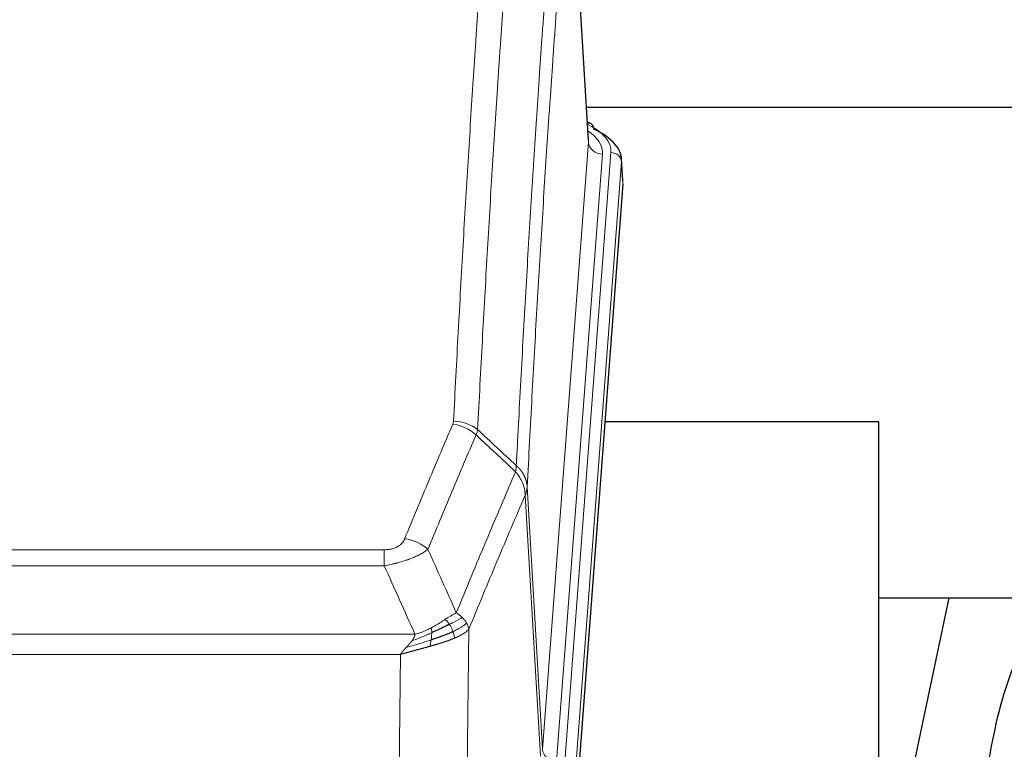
# Model space of a CAD drawing. Header units: inches. Extents: x 0 to 23760, y -13 to 16800.
# Tile 214 of 247: x 16501 to 16781, y 14566 to 14773. Entities that reach past the tile are written whole.
import ezdxf

# ---------------------------------------------------------------- set-up
doc = ezdxf.new("R2010")
doc.units = ezdxf.units.IN
doc.layers.add('254', color=7, linetype='Continuous', true_color=0xffffff)

msp = doc.modelspace()

# ---------------------------------------------------------------- linework, layer by layer
at = {"layer": '254', "color": 110, "linetype": 'Continuous', "lineweight": 13}
for p, q in [((16663.26, 14738.529), (16658.013, 14825.118)), ((16650.194, 14565.756), (16663.26, 14738.529)), ((16667.252, 14735.102), (16654.186, 14562.329)), ((16656.533, 14562.177), (16669.644, 14735.537)), ((16672.638, 14732.967), (16659.527, 14559.607)), ((16673.019, 14726.688), (16672.638, 14732.967)), ((16645.817, 14640.432), (16650.194, 14565.756)), ((16649.613, 14563.846), (16645.261, 14638.098)), ((16399.825, 14622.551), (16605.168, 14622.551)), ((16605.168, 14617.988), (16605.168, 14622.551)), ((16605.168, 14617.988), (16399.825, 14617.988)), ((16629.219, 14599.954), (16628.261, 14524.303)), ((16391.094, 14598.508), (16613.899, 14598.508)), ((16609.787, 14592.764), (16395.207, 14592.764)), ((16608.818, 14516.268), (16609.787, 14592.764))]:
    msp.add_line(p, q, dxfattribs=at)
at = {"layer": '254', "color": 2, "linetype": 'Continuous', "lineweight": 25}
for p, q in [((16663.265, 14739.104), (16658.014, 14825.741)), ((16662.744, 14748.499), (16828.927, 14748.499)), ((16663.896, 14743.811), (16662.953, 14744.247)), ((16673.024, 14727.471), (16672.644, 14733.753)), ((16673.019, 14726.688), (16659.901, 14553.234)), ((16745.837, 14658.924), (16667.894, 14658.924)), ((16745.837, 14470.122), (16745.837, 14658.924)), ((16765.68, 14608.842), (16745.837, 14514.686)), ((16745.906, 14608.845), (16817.581, 14608.845))]:
    msp.add_line(p, q, dxfattribs=at)
at = {"layer": '254', "color": 110, "linetype": 'Continuous', "lineweight": 13}
for centre, major_axis, ratio, start_param, end_param in [((16645.625, 14735.911), (24.034, 0.016), 0.461198, 6.2480186, 7.0671317), ((16662.639, 14741.087), (1.258, 2.724), 0.6272114, 6.2831797, 6.7581181), ((16643.233, 14735.476), (24.034, 0.016), 0.461198, 6.2480186, 6.8801307), ((16667.252, 14738.65), (3.989, -0.302), 0.8864705, 3.2608937, 4.7793301), ((16669.644, 14732.876), (2.991, -0.226), 0.8864705, 0.119301, 1.6377375), ((16624.676, 14650.011), (-9.188, 3.948), 0.8056434, 4.2999866, 5.045624), ((16624.864, 14650.803), (-9.987, 0.512), 0.8285973, 3.9974013, 4.7548106), ((16611.015, 14617.549), (9.245, -3.812), 0.7933159, 1.14397, 1.886928), ((16654.186, 14565.877), (3.989, -0.302), 0.8864705, 3.2608937, 4.7793301)]:
    msp.add_ellipse(centre, major_axis=major_axis, ratio=ratio, start_param=start_param, end_param=end_param, dxfattribs=at)
at = {"layer": '254', "color": 2, "linetype": 'Continuous', "lineweight": 25}
for centre, major_axis, ratio, start_param, end_param in [((16662.639, 14741.087), (1.258, 2.724), 0.6272114, 5.3993548, 6.2831797), ((16645.625, 14733.25), (27.03, 0.194), 0.4633579, 6.2451225, 7.0642357)]:
    msp.add_ellipse(centre, major_axis=major_axis, ratio=ratio, start_param=start_param, end_param=end_param, dxfattribs=at)
at = {"layer": '254', "color": 110, "linetype": 'Continuous', "lineweight": 13}
for points, knots in [([(16624.864, 14659.092), (16625.301, 14667.671), (16626.192, 14684.59), (16627.112, 14701.032), (16627.814, 14713.185), (16628.05, 14717.206), (16628.526, 14725.189), (16628.766, 14729.15), (16629.491, 14740.945), (16629.982, 14748.687), (16630.606, 14758.211), (16630.731, 14760.109), (16630.983, 14763.887), (16631.361, 14769.532), (16631.743, 14775.106), (16632.514, 14786.16), (16633.556, 14800.649), (16635.164, 14821.634), (16636.265, 14835.124), (16636.822, 14841.744)], [0, 0, 0, 0, 0.125, 0.25, 0.25, 0.3125, 0.3125, 0.375, 0.375, 0.5, 0.5, 0.53125, 0.53125, 0.5625, 0.625, 0.625, 0.75, 0.875, 1, 1, 1, 1]), ([(16643.705, 14839.155), (16643.147, 14832.542), (16642.045, 14819.068), (16640.435, 14798.107), (16639.392, 14783.635), (16638.62, 14772.593), (16638.237, 14767.025), (16637.858, 14761.388), (16637.607, 14757.613), (16637.481, 14755.719), (16636.857, 14746.205), (16636.365, 14738.473), (16635.639, 14726.691), (16635.398, 14722.734), (16634.922, 14714.761), (16634.686, 14710.745), (16633.983, 14698.606), (16633.061, 14682.183), (16632.169, 14665.285), (16631.731, 14656.716)], [0, 0, 0, 0, 0.125, 0.25, 0.375, 0.375, 0.4375, 0.46875, 0.46875, 0.5, 0.5, 0.625, 0.625, 0.6875, 0.6875, 0.75, 0.75, 0.875, 1, 1, 1, 1]), ([(16642.728, 14646.494), (16642.784, 14647.584), (16642.84, 14648.672), (16642.952, 14650.845), (16643.12, 14654.098), (16643.516, 14661.649), (16643.859, 14668.05), (16644.552, 14680.76), (16645.493, 14697.457), (16646.951, 14721.759), (16647.956, 14737.463), (16648.529, 14746.157), (16648.593, 14747.121), (16648.721, 14749.045), (16648.914, 14751.925), (16649.365, 14758.604), (16649.757, 14764.256), (16650.085, 14768.927), (16650.151, 14769.859), (16650.283, 14771.719), (16650.481, 14774.503), (16650.946, 14780.957), (16651.349, 14786.415), (16652.161, 14797.234), (16653.258, 14811.399), (16654.386, 14825.043), (16654.957, 14831.734)], [0, 0, 0, 0, 0.015625, 0.015625, 0.03125, 0.0625, 0.125, 0.125, 0.25, 0.375, 0.5, 0.5, 0.515625, 0.515625, 0.53125, 0.5625, 0.625, 0.625, 0.640625, 0.640625, 0.65625, 0.6875, 0.75, 0.75, 0.875, 1, 1, 1, 1]), ([(16658.013, 14825.118), (16657.443, 14818.445), (16656.318, 14804.84), (16655.224, 14790.715), (16654.415, 14779.927), (16654.013, 14774.484), (16653.549, 14768.049), (16653.351, 14765.273), (16653.22, 14763.418), (16653.154, 14762.489), (16652.827, 14757.832), (16652.436, 14752.196), (16651.986, 14745.538), (16651.794, 14742.666), (16651.666, 14740.748), (16651.603, 14739.786), (16651.03, 14731.118), (16650.029, 14715.462), (16648.574, 14691.235), (16647.168, 14666.267), (16646.262, 14649.126), (16645.817, 14640.432)], [0, 0, 0, 0, 0.125, 0.25, 0.25, 0.3125, 0.34375, 0.359375, 0.359375, 0.375, 0.375, 0.4375, 0.46875, 0.484375, 0.484375, 0.5, 0.5, 0.625, 0.75, 0.875, 1, 1, 1, 1]), ([(16611.015, 14625.705), (16612.149, 14628.467), (16613.284, 14631.217), (16615.557, 14636.694), (16616.694, 14639.422), (16620.109, 14647.57), (16622.391, 14652.957), (16624.676, 14658.297)], [0, 0, 0, 0, 0.25, 0.25, 0.5, 0.5, 1, 1, 1, 1]), ([(16624.864, 14659.092), (16624.857, 14658.958), (16624.838, 14658.825), (16624.775, 14658.56), (16624.732, 14658.428), (16624.676, 14658.297)], [0, 0, 0, 0, 0.5, 0.5, 1, 1, 1, 1]), ([(16631.272, 14655.211), (16628.984, 14649.874), (16626.7, 14644.493), (16623.281, 14636.352), (16622.142, 14633.627), (16619.867, 14628.154), (16618.73, 14625.406), (16617.595, 14622.648)], [0, 0, 0, 0, 0.5, 0.5, 0.75, 0.75, 1, 1, 1, 1]), ([(16625.662, 14604.6), (16627.06, 14608.015), (16628.459, 14611.412), (16631.262, 14618.174), (16632.665, 14621.538), (16636.878, 14631.577), (16639.694, 14638.201), (16642.516, 14644.757)], [0, 0, 0, 0, 0.25, 0.25, 0.5, 0.5, 1, 1, 1, 1]), ([(16642.728, 14646.494), (16642.707, 14646.23), (16642.692, 14645.943), (16642.633, 14645.353), (16642.591, 14645.051), (16642.516, 14644.757)], [0, 0, 0, 0, 0.5, 0.5, 1, 1, 1, 1]), ([(16642.516, 14644.757), (16642.925, 14644.274), (16643.297, 14643.763), (16643.956, 14642.699), (16644.241, 14642.147), (16644.713, 14641.015), (16644.899, 14640.436), (16645.162, 14639.269), (16645.24, 14638.682), (16645.261, 14638.098)], [0, 0, 0, 0, 0.25, 0.25, 0.5, 0.5, 0.75, 0.75, 1, 1, 1, 1]), ([(16642.728, 14646.494), (16642.741, 14646.482), (16642.766, 14646.46), (16642.804, 14646.425), (16642.842, 14646.39), (16642.88, 14646.355), (16642.919, 14646.319), (16642.957, 14646.283), (16642.996, 14646.246), (16643.034, 14646.209), (16643.073, 14646.171), (16643.112, 14646.133), (16643.151, 14646.094), (16643.189, 14646.055), (16643.228, 14646.015), (16643.268, 14645.975), (16643.307, 14645.935), (16643.346, 14645.893), (16643.385, 14645.852), (16643.424, 14645.81), (16643.463, 14645.767), (16643.503, 14645.724), (16643.542, 14645.681), (16643.581, 14645.637), (16643.62, 14645.592), (16643.659, 14645.547), (16643.699, 14645.501), (16643.738, 14645.455), (16643.777, 14645.409), (16643.816, 14645.361), (16643.855, 14645.314), (16643.894, 14645.266), (16643.932, 14645.217), (16643.971, 14645.168), (16644.01, 14645.118), (16644.048, 14645.067), (16644.087, 14645.016), (16644.125, 14644.965), (16644.163, 14644.913), (16644.201, 14644.861), (16644.239, 14644.808), (16644.276, 14644.754), (16644.314, 14644.7), (16644.351, 14644.645), (16644.388, 14644.59), (16644.425, 14644.534), (16644.462, 14644.478), (16644.498, 14644.421), (16644.534, 14644.363), (16644.57, 14644.305), (16644.606, 14644.247), (16644.642, 14644.188), (16644.677, 14644.128), (16644.712, 14644.068), (16644.746, 14644.007), (16644.781, 14643.945), (16644.814, 14643.883), (16644.848, 14643.821), (16644.881, 14643.758), (16644.917, 14643.69), (16644.953, 14643.617), (16644.992, 14643.539), (16645.029, 14643.461), (16645.066, 14643.383), (16645.102, 14643.304), (16645.137, 14643.225), (16645.171, 14643.146), (16645.205, 14643.066), (16645.237, 14642.987), (16645.269, 14642.907), (16645.3, 14642.827), (16645.33, 14642.746), (16645.359, 14642.666), (16645.387, 14642.585), (16645.415, 14642.504), (16645.441, 14642.423), (16645.467, 14642.342), (16645.492, 14642.26), (16645.516, 14642.178), (16645.539, 14642.096), (16645.562, 14642.014), (16645.583, 14641.932), (16645.604, 14641.85), (16645.623, 14641.767), (16645.642, 14641.684), (16645.66, 14641.601), (16645.677, 14641.519), (16645.693, 14641.435), (16645.708, 14641.352), (16645.723, 14641.269), (16645.736, 14641.186), (16645.749, 14641.102), (16645.76, 14641.019), (16645.771, 14640.935), (16645.781, 14640.851), (16645.79, 14640.768), (16645.798, 14640.684), (16645.806, 14640.6), (16645.812, 14640.516), (16645.816, 14640.46), (16645.817, 14640.432)], [0, 0, 0, 0, 0.0069372, 0.0139334, 0.0209887, 0.028103, 0.0352764, 0.0425088, 0.0498003, 0.0571509, 0.0645605, 0.0720292, 0.0795569, 0.0871437, 0.0947896, 0.1024945, 0.1102584, 0.1180815, 0.1259636, 0.1339048, 0.141905, 0.1499643, 0.1580827, 0.1662601, 0.1744966, 0.1827922, 0.1911468, 0.1995605, 0.2080333, 0.2165651, 0.225156, 0.233806, 0.2425151, 0.2512832, 0.2601104, 0.2689967, 0.277942, 0.2869465, 0.29601, 0.3051325, 0.3143142, 0.3235549, 0.3328547, 0.3422136, 0.3516315, 0.3611085, 0.3706446, 0.3802398, 0.3898941, 0.3996074, 0.4093798, 0.4192113, 0.4291019, 0.4390515, 0.4490602, 0.459128, 0.4692549, 0.4794409, 0.4896859, 0.4999901, 0.5124905, 0.524991, 0.5374914, 0.5499918, 0.5624922, 0.5749926, 0.587493, 0.5999934, 0.6124937, 0.6249941, 0.6374944, 0.6499948, 0.6624951, 0.6749954, 0.6874957, 0.699996, 0.7124963, 0.7249966, 0.7374968, 0.7499971, 0.7624973, 0.7749976, 0.7874978, 0.799998, 0.8124982, 0.8249984, 0.8374986, 0.8499988, 0.8624989, 0.8749991, 0.8874992, 0.8999993, 0.9124995, 0.9249996, 0.9374997, 0.9499998, 0.9624998, 0.9749999, 0.9875, 1, 1, 1, 1]), ([(16645.817, 14640.432), (16645.817, 14640.425), (16645.816, 14640.399), (16645.812, 14640.342), (16645.805, 14640.251), (16645.794, 14640.124), (16645.775, 14639.962), (16645.746, 14639.765), (16645.705, 14639.532), (16645.661, 14639.333), (16645.622, 14639.179), (16645.597, 14639.083), (16645.571, 14638.99), (16645.544, 14638.898), (16645.516, 14638.808), (16645.489, 14638.721), (16645.46, 14638.636), (16645.432, 14638.553), (16645.403, 14638.472), (16645.375, 14638.393), (16645.346, 14638.316), (16645.318, 14638.242), (16645.29, 14638.17), (16645.27, 14638.122), (16645.261, 14638.098)], [0, 0, 0, 0, 0.0092499, 0.0337179, 0.073404, 0.128308, 0.1984299, 0.2837694, 0.3843264, 0.5001005, 0.5424888, 0.5838484, 0.6241794, 0.6634821, 0.7017567, 0.7390032, 0.7752221, 0.8104134, 0.8445775, 0.8777146, 0.909825, 0.9409091, 0.9709673, 1, 1, 1, 1]), ([(16645.261, 14638.098), (16642.575, 14631.866), (16639.896, 14625.571), (16635.885, 14616.034), (16634.549, 14612.84), (16631.882, 14606.42), (16630.549, 14603.195), (16629.219, 14599.954)], [0, 0, 0, 0, 0.5, 0.5, 0.75, 0.75, 1, 1, 1, 1]), ([(16611.015, 14625.705), (16610.994, 14625.654), (16610.972, 14625.603), (16610.926, 14625.501), (16610.902, 14625.45), (16610.826, 14625.299), (16610.772, 14625.199), (16610.654, 14625.002), (16610.59, 14624.904), (16610.454, 14624.711), (16610.38, 14624.616), (16610.223, 14624.428), (16610.139, 14624.336), (16610.004, 14624.199), (16609.957, 14624.154), (16609.861, 14624.064), (16609.811, 14624.02), (16609.657, 14623.889), (16609.549, 14623.804), (16609.321, 14623.641), (16609.201, 14623.563), (16609.012, 14623.45), (16608.915, 14623.394), (16608.814, 14623.341), (16608.746, 14623.306), (16608.711, 14623.288), (16608.537, 14623.203), (16608.392, 14623.139), (16607.945, 14622.962), (16607.629, 14622.863), (16607.208, 14622.763), (16607.123, 14622.745), (16606.95, 14622.71), (16606.863, 14622.694), (16606.602, 14622.65), (16606.426, 14622.626), (16606.071, 14622.588), (16605.892, 14622.574), (16605.532, 14622.556), (16605.351, 14622.551), (16605.168, 14622.551)], [0, 0, 0, 0, 0.03125, 0.03125, 0.0625, 0.0625, 0.125, 0.125, 0.1875, 0.1875, 0.25, 0.25, 0.3125, 0.3125, 0.34375, 0.34375, 0.375, 0.375, 0.4375, 0.4375, 0.5, 0.5, 0.53125, 0.546875, 0.546875, 0.5625, 0.5625, 0.625, 0.625, 0.75, 0.75, 0.78125, 0.78125, 0.8125, 0.8125, 0.875, 0.875, 0.9375, 0.9375, 1, 1, 1, 1]), ([(16617.595, 14622.648), (16617.297, 14622.415), (16616.971, 14622.184), (16616.258, 14621.726), (16615.871, 14621.5), (16615.243, 14621.163), (16614.971, 14621.024), (16614.686, 14620.885), (16614.571, 14620.83), (16614.513, 14620.803), (16614.337, 14620.72), (16614.219, 14620.665), (16613.616, 14620.394), (16613.107, 14620.183), (16612.435, 14619.928), (16612.299, 14619.877), (16612.092, 14619.802), (16612.022, 14619.777), (16611.882, 14619.727), (16611.812, 14619.702), (16611.46, 14619.579), (16611.173, 14619.483), (16610.297, 14619.202), (16609.692, 14619.024), (16608.989, 14618.835), (16608.91, 14618.814), (16608.753, 14618.773), (16608.673, 14618.752), (16608.435, 14618.691), (16608.276, 14618.651), (16607.796, 14618.534), (16607.474, 14618.459), (16606.499, 14618.242), (16605.838, 14618.109), (16605.168, 14617.988)], [0, 0, 0, 0, 0.125, 0.125, 0.25, 0.25, 0.3125, 0.328125, 0.328125, 0.34375, 0.34375, 0.375, 0.375, 0.5, 0.5, 0.53125, 0.53125, 0.546875, 0.546875, 0.5625, 0.5625, 0.625, 0.625, 0.75, 0.75, 0.765625, 0.765625, 0.78125, 0.78125, 0.8125, 0.8125, 0.875, 0.875, 1, 1, 1, 1]), ([(16622.487, 14602.704), (16622.337, 14602.607), (16622.186, 14602.509), (16621.571, 14602.112), (16621.092, 14601.805), (16620.098, 14601.191), (16619.583, 14600.884), (16618.876, 14600.49), (16618.698, 14600.392), (16618.517, 14600.297)], [0, 0, 0, 0, 0.125, 0.125, 0.5, 0.5, 0.875, 0.875, 1, 1, 1, 1]), ([(16625.662, 14604.6), (16624.969, 14604.272), (16624.203, 14603.807), (16623.076, 14603.086), (16622.785, 14602.898), (16622.487, 14602.704)], [0, 0, 0, 0, 0.75, 0.75, 1, 1, 1, 1]), ([(16623.711, 14601.324), (16623.612, 14601.479), (16623.511, 14601.627), (16623.254, 14601.971), (16623.097, 14602.155), (16622.786, 14602.471), (16622.633, 14602.602), (16622.487, 14602.704)], [0, 0, 0, 0, 0.25, 0.25, 0.625, 0.625, 1, 1, 1, 1]), ([(16627.369, 14603.255), (16626.671, 14602.872), (16625.8, 14602.4), (16624.439, 14601.694), (16624.082, 14601.512), (16623.711, 14601.324)], [0, 0, 0, 0, 0.75, 0.75, 1, 1, 1, 1]), ([(16627.369, 14603.255), (16627.246, 14603.379), (16627.118, 14603.5), (16626.786, 14603.796), (16626.575, 14603.967), (16626.134, 14604.295), (16625.902, 14604.451), (16625.662, 14604.6)], [0, 0, 0, 0, 0.25, 0.25, 0.625, 0.625, 1, 1, 1, 1]), ([(16628.58, 14601.667), (16628.541, 14601.736), (16628.5, 14601.806), (16628.333, 14602.082), (16628.194, 14602.285), (16627.89, 14602.683), (16627.726, 14602.878), (16627.491, 14603.131), (16627.43, 14603.193), (16627.369, 14603.255)], [0, 0, 0, 0, 0.125, 0.125, 0.5, 0.5, 0.875, 0.875, 1, 1, 1, 1]), ([(16618.517, 14600.297), (16618.157, 14600.105), (16617.79, 14599.919), (16616.296, 14599.216), (16615.12, 14598.774), (16613.899, 14598.508)], [0, 0, 0, 0, 0.25, 0.25, 1, 1, 1, 1]), ([(16618.668, 14598.927), (16618.669, 14599.082), (16618.667, 14599.23), (16618.654, 14599.574), (16618.638, 14599.757), (16618.59, 14600.07), (16618.558, 14600.199), (16618.517, 14600.297)], [0, 0, 0, 0, 0.25, 0.25, 0.625, 0.625, 1, 1, 1, 1]), ([(16624.697, 14599.251), (16624.666, 14599.34), (16624.634, 14599.428), (16624.499, 14599.786), (16624.386, 14600.056), (16624.137, 14600.585), (16624, 14600.843), (16623.809, 14601.167), (16623.76, 14601.247), (16623.711, 14601.324)], [0, 0, 0, 0, 0.125, 0.125, 0.5, 0.5, 0.875, 0.875, 1, 1, 1, 1]), ([(16628.58, 14601.667), (16627.967, 14601.083), (16627.071, 14600.474), (16625.542, 14599.659), (16625.132, 14599.455), (16624.697, 14599.251)], [0, 0, 0, 0, 0.75, 0.75, 1, 1, 1, 1]), ([(16625.187, 14597.405), (16625.116, 14597.766), (16625.016, 14598.225), (16624.815, 14598.9), (16624.758, 14599.074), (16624.697, 14599.251)], [0, 0, 0, 0, 0.75, 0.75, 1, 1, 1, 1]), ([(16629.219, 14599.954), (16629.213, 14599.947), (16629.201, 14599.932), (16629.183, 14599.911), (16629.164, 14599.889), (16629.146, 14599.868), (16629.127, 14599.847), (16629.109, 14599.826), (16629.09, 14599.805), (16629.071, 14599.784), (16629.051, 14599.763), (16629.032, 14599.742), (16629.012, 14599.721), (16628.993, 14599.701), (16628.973, 14599.68), (16628.953, 14599.66), (16628.932, 14599.639), (16628.912, 14599.619), (16628.891, 14599.599), (16628.871, 14599.579), (16628.85, 14599.559), (16628.829, 14599.539), (16628.808, 14599.519), (16628.787, 14599.499), (16628.765, 14599.479), (16628.744, 14599.46), (16628.722, 14599.44), (16628.7, 14599.421), (16628.679, 14599.402), (16628.657, 14599.382), (16628.635, 14599.363), (16628.612, 14599.344), (16628.59, 14599.325), (16628.568, 14599.306), (16628.545, 14599.287), (16628.522, 14599.269), (16628.5, 14599.25), (16628.477, 14599.231), (16628.454, 14599.213), (16628.431, 14599.195), (16628.408, 14599.176), (16628.385, 14599.158), (16628.361, 14599.14), (16628.338, 14599.122), (16628.314, 14599.104), (16628.291, 14599.086), (16628.267, 14599.068), (16628.243, 14599.05), (16628.22, 14599.033), (16628.196, 14599.015), (16628.172, 14598.998), (16628.148, 14598.98), (16628.124, 14598.963), (16628.1, 14598.946), (16628.076, 14598.929), (16628.051, 14598.912), (16628.027, 14598.895), (16628.003, 14598.878), (16627.978, 14598.861), (16627.954, 14598.844), (16627.929, 14598.828), (16627.905, 14598.811), (16627.88, 14598.795), (16627.855, 14598.778), (16627.831, 14598.762), (16627.806, 14598.746), (16627.781, 14598.73), (16627.756, 14598.714), (16627.732, 14598.698), (16627.707, 14598.682), (16627.682, 14598.666), (16627.657, 14598.65), (16627.632, 14598.635), (16627.607, 14598.619), (16627.582, 14598.604), (16627.557, 14598.588), (16627.532, 14598.573), (16627.507, 14598.558), (16627.482, 14598.542), (16627.457, 14598.527), (16627.432, 14598.512), (16627.407, 14598.497), (16627.382, 14598.483), (16627.357, 14598.468), (16627.332, 14598.453), (16627.307, 14598.439), (16627.282, 14598.424), (16627.256, 14598.41), (16627.231, 14598.395), (16627.206, 14598.381), (16627.181, 14598.367), (16627.156, 14598.353), (16627.131, 14598.339), (16627.106, 14598.325), (16627.081, 14598.311), (16627.056, 14598.297), (16627.031, 14598.283), (16627.006, 14598.269), (16626.981, 14598.256), (16626.956, 14598.242), (16626.932, 14598.229), (16626.907, 14598.216), (16626.882, 14598.202), (16626.857, 14598.189), (16626.832, 14598.176), (16626.808, 14598.163), (16626.783, 14598.15), (16626.758, 14598.137), (16626.734, 14598.124), (16626.709, 14598.112), (16626.685, 14598.099), (16626.66, 14598.086), (16626.636, 14598.074), (16626.611, 14598.061), (16626.587, 14598.049), (16626.563, 14598.037), (16626.538, 14598.024), (16626.514, 14598.012), (16626.49, 14598), (16626.466, 14597.988), (16626.442, 14597.976), (16626.418, 14597.965), (16626.394, 14597.953), (16626.37, 14597.941), (16626.346, 14597.929), (16626.323, 14597.918), (16626.299, 14597.906), (16626.275, 14597.895), (16626.252, 14597.884), (16626.228, 14597.872), (16626.205, 14597.861), (16626.182, 14597.85), (16626.158, 14597.839), (16626.135, 14597.828), (16626.112, 14597.817), (16626.089, 14597.806), (16626.066, 14597.796), (16626.043, 14597.785), (16626.02, 14597.774), (16625.998, 14597.764), (16625.975, 14597.753), (16625.953, 14597.743), (16625.93, 14597.732), (16625.908, 14597.722), (16625.885, 14597.712), (16625.863, 14597.702), (16625.841, 14597.692), (16625.819, 14597.682), (16625.797, 14597.672), (16625.775, 14597.662), (16625.754, 14597.652), (16625.732, 14597.642), (16625.71, 14597.633), (16625.689, 14597.623), (16625.668, 14597.614), (16625.646, 14597.604), (16625.625, 14597.595), (16625.604, 14597.586), (16625.583, 14597.576), (16625.562, 14597.567), (16625.542, 14597.558), (16625.521, 14597.549), (16625.5, 14597.54), (16625.48, 14597.531), (16625.46, 14597.522), (16625.439, 14597.514), (16625.419, 14597.505), (16625.399, 14597.496), (16625.379, 14597.488), (16625.36, 14597.479), (16625.34, 14597.471), (16625.32, 14597.462), (16625.301, 14597.454), (16625.282, 14597.446), (16625.262, 14597.438), (16625.243, 14597.429), (16625.224, 14597.421), (16625.206, 14597.413), (16625.193, 14597.408), (16625.187, 14597.405)], [0, 0, 0, 0, 0.0080212, 0.0160154, 0.0239827, 0.0319231, 0.0398365, 0.0477229, 0.0555824, 0.0634149, 0.0712205, 0.0789992, 0.0867509, 0.0944756, 0.1021734, 0.1098443, 0.1174881, 0.1251051, 0.1326951, 0.1402581, 0.1477942, 0.1553034, 0.1627856, 0.1702408, 0.1776691, 0.1850704, 0.1924448, 0.1997923, 0.2071128, 0.2144063, 0.2216729, 0.2289126, 0.2361253, 0.243311, 0.2504698, 0.2576016, 0.2647065, 0.2717845, 0.2788355, 0.2858595, 0.2928566, 0.2998268, 0.30677, 0.3136862, 0.3205755, 0.3274379, 0.3342733, 0.3410817, 0.3478632, 0.3546178, 0.3613454, 0.3680461, 0.3747198, 0.3813665, 0.3879863, 0.3945792, 0.4011451, 0.4076841, 0.4141961, 0.4206811, 0.4271393, 0.4335704, 0.4399746, 0.4463519, 0.4527022, 0.4590256, 0.465322, 0.4715915, 0.477834, 0.4840496, 0.4902382, 0.4963999, 0.5025346, 0.5086424, 0.5147232, 0.5207771, 0.526804, 0.532804, 0.5387771, 0.5447232, 0.5506423, 0.5565345, 0.5623997, 0.568238, 0.5740494, 0.5798338, 0.5855912, 0.5913217, 0.5970253, 0.6027019, 0.6083515, 0.6139742, 0.61957, 0.6251388, 0.6306807, 0.6361956, 0.6416836, 0.6471446, 0.6525787, 0.6579858, 0.663366, 0.6687192, 0.6740455, 0.6793448, 0.6846172, 0.6898627, 0.6950812, 0.7002727, 0.7054373, 0.710575, 0.7156857, 0.7207694, 0.7258262, 0.7308561, 0.735859, 0.740835, 0.745784, 0.7507061, 0.7556012, 0.7604694, 0.7653107, 0.7701249, 0.7749123, 0.7796727, 0.7844061, 0.7891127, 0.7937922, 0.7984448, 0.8030705, 0.8076692, 0.812241, 0.8167858, 0.8213037, 0.8257947, 0.8302587, 0.8346957, 0.8391058, 0.843489, 0.8478452, 0.8521745, 0.8564768, 0.8607522, 0.8650006, 0.8692221, 0.8734166, 0.8775842, 0.8817249, 0.8858386, 0.8899254, 0.8939852, 0.8980181, 0.902024, 0.906003, 0.909955, 0.9138802, 0.9177783, 0.9216495, 0.9254938, 0.9293111, 0.9331015, 0.936865, 0.9406015, 0.944311, 0.9479937, 0.9516493, 0.9552781, 0.9588799, 0.9624547, 0.9660026, 0.9695236, 0.9730176, 0.9764847, 0.9799249, 0.9833381, 0.9867243, 0.9900837, 0.993416, 0.9967215, 1, 1, 1, 1]), ([(16629.219, 14599.954), (16629.134, 14600.387), (16628.992, 14600.821), (16628.729, 14601.387), (16628.657, 14601.528), (16628.58, 14601.667)], [0, 0, 0, 0, 0.75, 0.75, 1, 1, 1, 1]), ([(16618.499, 14596.867), (16617.921, 14596.676), (16617.333, 14596.488), (16614.959, 14595.746), (16613.13, 14595.216), (16611.357, 14594.712)], [0, 0, 0, 0, 0.25, 0.25, 1, 1, 1, 1]), ([(16611.357, 14594.712), (16611.372, 14594.727), (16611.4, 14594.758), (16611.441, 14594.803), (16611.482, 14594.847), (16611.521, 14594.889), (16611.56, 14594.931), (16611.597, 14594.971), (16611.633, 14595.011), (16611.669, 14595.049), (16611.703, 14595.086), (16611.736, 14595.122), (16611.768, 14595.156), (16611.799, 14595.19), (16611.829, 14595.222), (16611.858, 14595.254), (16611.886, 14595.284), (16611.913, 14595.313), (16611.939, 14595.341), (16611.963, 14595.367), (16611.987, 14595.393), (16612.01, 14595.417), (16612.031, 14595.441), (16612.052, 14595.463), (16612.071, 14595.484), (16612.09, 14595.504), (16612.107, 14595.523), (16612.123, 14595.54), (16612.138, 14595.557), (16612.153, 14595.572), (16612.166, 14595.586), (16612.178, 14595.599), (16612.189, 14595.611), (16612.199, 14595.622), (16612.208, 14595.632), (16612.216, 14595.64), (16612.222, 14595.648), (16612.228, 14595.654), (16612.233, 14595.659), (16612.245, 14595.673), (16612.266, 14595.696), (16612.295, 14595.728), (16612.324, 14595.761), (16612.352, 14595.792), (16612.38, 14595.824), (16612.407, 14595.855), (16612.435, 14595.886), (16612.462, 14595.917), (16612.488, 14595.948), (16612.515, 14595.978), (16612.541, 14596.008), (16612.566, 14596.038), (16612.592, 14596.068), (16612.617, 14596.097), (16612.641, 14596.126), (16612.666, 14596.155), (16612.69, 14596.184), (16612.713, 14596.212), (16612.737, 14596.24), (16612.76, 14596.268), (16612.782, 14596.296), (16612.805, 14596.323), (16612.827, 14596.351), (16612.848, 14596.378), (16612.87, 14596.404), (16612.891, 14596.431), (16612.911, 14596.457), (16612.932, 14596.483), (16612.952, 14596.509), (16612.971, 14596.534), (16612.991, 14596.56), (16613.01, 14596.585), (16613.022, 14596.601), (16613.029, 14596.609)], [0, 0, 0, 0, 0.0247661, 0.0489206, 0.0724636, 0.0953949, 0.1177147, 0.1394229, 0.1605195, 0.1810045, 0.2008779, 0.2201398, 0.23879, 0.2568287, 0.2742558, 0.2910713, 0.3072753, 0.3228676, 0.3378484, 0.3522176, 0.3659752, 0.3791212, 0.3916556, 0.4035785, 0.4148897, 0.4255894, 0.4356775, 0.445154, 0.454019, 0.4622723, 0.4699141, 0.4769443, 0.4833629, 0.48917, 0.4943654, 0.4989493, 0.5029216, 0.5062824, 0.5090316, 0.5111692, 0.5284651, 0.5456049, 0.5625886, 0.5794163, 0.5960881, 0.612604, 0.6289642, 0.6451687, 0.6612176, 0.6771111, 0.6928491, 0.7084319, 0.7238594, 0.7391318, 0.7542492, 0.7692118, 0.7840195, 0.7986726, 0.8131712, 0.8275153, 0.8417051, 0.8557408, 0.8696224, 0.8833501, 0.8969241, 0.9103445, 0.9236114, 0.936725, 0.9496856, 0.9624932, 0.975148, 0.9876502, 1, 1, 1, 1]), ([(16618.668, 14598.927), (16618.21, 14598.723), (16617.746, 14598.52), (16615.876, 14597.715), (16614.439, 14597.132), (16613.029, 14596.609)], [0, 0, 0, 0, 0.25, 0.25, 1, 1, 1, 1]), ([(16613.029, 14596.609), (16613.037, 14596.62), (16613.053, 14596.641), (16613.076, 14596.673), (16613.099, 14596.705), (16613.122, 14596.737), (16613.145, 14596.769), (16613.167, 14596.8), (16613.189, 14596.832), (16613.211, 14596.863), (16613.232, 14596.894), (16613.253, 14596.925), (16613.274, 14596.956), (16613.294, 14596.987), (16613.314, 14597.018), (16613.334, 14597.049), (16613.353, 14597.08), (16613.372, 14597.11), (16613.391, 14597.141), (16613.409, 14597.171), (16613.427, 14597.201), (16613.445, 14597.231), (16613.462, 14597.261), (16613.479, 14597.291), (16613.496, 14597.321), (16613.512, 14597.351), (16613.528, 14597.381), (16613.544, 14597.41), (16613.559, 14597.439), (16613.574, 14597.469), (16613.589, 14597.498), (16613.603, 14597.527), (16613.617, 14597.556), (16613.631, 14597.585), (16613.644, 14597.614), (16613.657, 14597.643), (16613.67, 14597.671), (16613.682, 14597.7), (16613.695, 14597.728), (16613.706, 14597.757), (16613.718, 14597.785), (16613.729, 14597.813), (16613.739, 14597.841), (16613.75, 14597.869), (16613.76, 14597.897), (16613.769, 14597.924), (16613.779, 14597.952), (16613.788, 14597.979), (16613.797, 14598.007), (16613.805, 14598.034), (16613.813, 14598.061), (16613.821, 14598.088), (16613.828, 14598.115), (16613.835, 14598.142), (16613.842, 14598.169), (16613.848, 14598.196), (16613.855, 14598.222), (16613.86, 14598.249), (16613.866, 14598.275), (16613.871, 14598.302), (16613.875, 14598.328), (16613.88, 14598.354), (16613.884, 14598.38), (16613.888, 14598.406), (16613.891, 14598.431), (16613.894, 14598.457), (16613.897, 14598.483), (16613.899, 14598.5), (16613.899, 14598.508)], [0, 0, 0, 0, 0.0185022, 0.0368847, 0.0551481, 0.073293, 0.0913199, 0.1092294, 0.1270222, 0.1446988, 0.1622598, 0.1797059, 0.1970378, 0.2142561, 0.2313614, 0.2483544, 0.265236, 0.2820066, 0.2986672, 0.3152184, 0.331661, 0.3479958, 0.3642235, 0.380345, 0.3963611, 0.4122725, 0.4280803, 0.4437851, 0.459388, 0.4748898, 0.4902915, 0.5055939, 0.5207981, 0.535905, 0.5509156, 0.565831, 0.5806521, 0.5953801, 0.6100159, 0.6245607, 0.6390157, 0.6533819, 0.6676604, 0.6818526, 0.6959596, 0.7099825, 0.7239227, 0.7377815, 0.75156, 0.7652597, 0.7788818, 0.7924277, 0.8058989, 0.8192966, 0.8326224, 0.8458776, 0.8590638, 0.8721825, 0.8852351, 0.8982233, 0.9111485, 0.9240124, 0.9368166, 0.9495628, 0.9622525, 0.9748874, 0.9874694, 1, 1, 1, 1]), ([(16625.187, 14597.405), (16625.172, 14597.399), (16625.143, 14597.387), (16625.099, 14597.368), (16625.054, 14597.35), (16625.01, 14597.331), (16624.965, 14597.313), (16624.921, 14597.294), (16624.876, 14597.276), (16624.831, 14597.258), (16624.786, 14597.239), (16624.741, 14597.221), (16624.696, 14597.203), (16624.651, 14597.185), (16624.605, 14597.167), (16624.56, 14597.148), (16624.515, 14597.13), (16624.469, 14597.112), (16624.423, 14597.094), (16624.377, 14597.076), (16624.332, 14597.059), (16624.286, 14597.041), (16624.239, 14597.023), (16624.193, 14597.005), (16624.147, 14596.987), (16624.101, 14596.97), (16624.054, 14596.952), (16624.008, 14596.934), (16623.961, 14596.917), (16623.915, 14596.899), (16623.868, 14596.882), (16623.821, 14596.864), (16623.774, 14596.847), (16623.728, 14596.829), (16623.681, 14596.812), (16623.633, 14596.795), (16623.586, 14596.777), (16623.539, 14596.76), (16623.492, 14596.743), (16623.445, 14596.726), (16623.397, 14596.709), (16623.35, 14596.692), (16623.302, 14596.675), (16623.255, 14596.658), (16623.207, 14596.641), (16623.159, 14596.624), (16623.112, 14596.607), (16623.064, 14596.59), (16623.016, 14596.573), (16622.968, 14596.556), (16622.92, 14596.54), (16622.872, 14596.523), (16622.824, 14596.506), (16622.776, 14596.489), (16622.728, 14596.473), (16622.68, 14596.456), (16622.631, 14596.44), (16622.583, 14596.423), (16622.535, 14596.407), (16622.486, 14596.39), (16622.438, 14596.374), (16622.389, 14596.358), (16622.341, 14596.341), (16622.292, 14596.325), (16622.244, 14596.309), (16622.195, 14596.293), (16622.147, 14596.276), (16622.098, 14596.26), (16622.049, 14596.244), (16622, 14596.228), (16621.952, 14596.212), (16621.903, 14596.196), (16621.854, 14596.18), (16621.805, 14596.164), (16621.756, 14596.148), (16621.708, 14596.132), (16621.659, 14596.117), (16621.61, 14596.101), (16621.561, 14596.085), (16621.512, 14596.069), (16621.463, 14596.054), (16621.414, 14596.038), (16621.365, 14596.022), (16621.316, 14596.007), (16621.267, 14595.991), (16621.217, 14595.976), (16621.168, 14595.96), (16621.119, 14595.945), (16621.07, 14595.929), (16621.021, 14595.914), (16620.972, 14595.899), (16620.923, 14595.883), (16620.874, 14595.868), (16620.824, 14595.853), (16620.775, 14595.838), (16620.726, 14595.822), (16620.677, 14595.807), (16620.628, 14595.792), (16620.579, 14595.777), (16620.529, 14595.762), (16620.48, 14595.747), (16620.431, 14595.732), (16620.382, 14595.717), (16620.333, 14595.702), (16620.283, 14595.687), (16620.234, 14595.672), (16620.185, 14595.657), (16620.136, 14595.643), (16620.087, 14595.628), (16620.038, 14595.613), (16619.988, 14595.598), (16619.939, 14595.584), (16619.89, 14595.569), (16619.841, 14595.554), (16619.792, 14595.54), (16619.743, 14595.525), (16619.694, 14595.511), (16619.645, 14595.496), (16619.596, 14595.482), (16619.547, 14595.467), (16619.498, 14595.453), (16619.449, 14595.438), (16619.4, 14595.424), (16619.351, 14595.41), (16619.302, 14595.395), (16619.253, 14595.381), (16619.204, 14595.367), (16619.155, 14595.353), (16619.107, 14595.338), (16619.058, 14595.324), (16619.009, 14595.31), (16618.96, 14595.296), (16618.911, 14595.282), (16618.863, 14595.268), (16618.814, 14595.254), (16618.765, 14595.24), (16618.717, 14595.226), (16618.668, 14595.212), (16618.62, 14595.198), (16618.571, 14595.184), (16618.523, 14595.17), (16618.474, 14595.156), (16618.426, 14595.142), (16618.377, 14595.129), (16618.329, 14595.115), (16618.281, 14595.101), (16618.232, 14595.087), (16618.2, 14595.078), (16618.184, 14595.074)], [0, 0, 0, 0, 0.0076941, 0.0153765, 0.0230472, 0.0307061, 0.0383534, 0.045989, 0.0536129, 0.061225, 0.0688255, 0.0764143, 0.0839914, 0.0915567, 0.0991104, 0.1066524, 0.1141827, 0.1217013, 0.1292082, 0.1367034, 0.1441869, 0.1516588, 0.1591189, 0.1665674, 0.1740041, 0.1814292, 0.1888426, 0.1962444, 0.2036344, 0.2110128, 0.2183794, 0.2257344, 0.2330778, 0.2404094, 0.2477294, 0.2550377, 0.2623343, 0.2696193, 0.2768926, 0.2841542, 0.2914041, 0.2986424, 0.305869, 0.313084, 0.3202872, 0.3274789, 0.3346588, 0.3418271, 0.3489838, 0.3561287, 0.3632621, 0.3703837, 0.3774937, 0.3845921, 0.3916788, 0.3987539, 0.4058173, 0.412869, 0.4199092, 0.4269376, 0.4339544, 0.4409596, 0.4479532, 0.454935, 0.4619053, 0.4688639, 0.4758109, 0.4827462, 0.4896699, 0.496582, 0.5034825, 0.5103713, 0.5172485, 0.524114, 0.5309679, 0.5378102, 0.5446409, 0.55146, 0.5582674, 0.5650632, 0.5718474, 0.57862, 0.5853809, 0.5921303, 0.598868, 0.6055941, 0.6123087, 0.6190116, 0.6257029, 0.6323825, 0.6390506, 0.6457071, 0.652352, 0.6589853, 0.665607, 0.672217, 0.6788155, 0.6854024, 0.6919777, 0.6985414, 0.7050935, 0.7116341, 0.718163, 0.7246804, 0.7311862, 0.7376804, 0.744163, 0.750634, 0.7570935, 0.7635413, 0.7699776, 0.7764024, 0.7828155, 0.7892171, 0.7956072, 0.8019856, 0.8083525, 0.8147079, 0.8210516, 0.8273839, 0.8337045, 0.8400136, 0.8463112, 0.8525972, 0.8588716, 0.8651345, 0.8713859, 0.8776257, 0.8838539, 0.8900706, 0.8962758, 0.9024695, 0.9086516, 0.9148221, 0.9209812, 0.9271287, 0.9332646, 0.9393891, 0.945502, 0.9516034, 0.9576933, 0.9637717, 0.9698385, 0.9758938, 0.9819376, 0.9879699, 0.9939907, 1, 1, 1, 1]), ([(16618.184, 14595.074), (16618.217, 14595.245), (16618.257, 14595.442), (16618.339, 14595.873), (16618.381, 14596.108), (16618.449, 14596.522), (16618.475, 14596.693), (16618.499, 14596.867)], [0, 0, 0, 0, 0.375, 0.375, 0.75, 0.75, 1, 1, 1, 1]), ([(16618.499, 14596.867), (16618.511, 14596.954), (16618.523, 14597.042), (16618.567, 14597.395), (16618.596, 14597.663), (16618.64, 14598.189), (16618.655, 14598.446), (16618.665, 14598.77), (16618.667, 14598.85), (16618.668, 14598.927)], [0, 0, 0, 0, 0.125, 0.125, 0.5, 0.5, 0.875, 0.875, 1, 1, 1, 1]), ([(16618.184, 14595.074), (16618.162, 14595.068), (16618.119, 14595.055), (16618.054, 14595.037), (16617.989, 14595.019), (16617.924, 14595), (16617.859, 14594.982), (16617.794, 14594.964), (16617.729, 14594.945), (16617.664, 14594.927), (16617.599, 14594.909), (16617.533, 14594.89), (16617.468, 14594.872), (16617.403, 14594.854), (16617.338, 14594.836), (16617.273, 14594.818), (16617.207, 14594.8), (16617.142, 14594.781), (16617.077, 14594.763), (16617.012, 14594.745), (16616.947, 14594.727), (16616.881, 14594.709), (16616.816, 14594.691), (16616.751, 14594.673), (16616.686, 14594.655), (16616.62, 14594.637), (16616.555, 14594.619), (16616.49, 14594.601), (16616.425, 14594.583), (16616.359, 14594.565), (16616.294, 14594.547), (16616.229, 14594.53), (16616.164, 14594.512), (16616.099, 14594.494), (16616.033, 14594.476), (16615.968, 14594.458), (16615.903, 14594.44), (16615.838, 14594.423), (16615.773, 14594.405), (16615.708, 14594.387), (16615.643, 14594.369), (16615.578, 14594.352), (16615.512, 14594.334), (16615.447, 14594.316), (16615.382, 14594.299), (16615.317, 14594.281), (16615.252, 14594.263), (16615.188, 14594.246), (16615.123, 14594.228), (16615.058, 14594.21), (16614.993, 14594.193), (16614.928, 14594.175), (16614.863, 14594.158), (16614.798, 14594.14), (16614.734, 14594.123), (16614.669, 14594.105), (16614.604, 14594.087), (16614.54, 14594.07), (16614.475, 14594.053), (16614.41, 14594.035), (16614.346, 14594.018), (16614.281, 14594), (16614.217, 14593.983), (16614.152, 14593.965), (16614.088, 14593.948), (16614.024, 14593.93), (16613.959, 14593.913), (16613.895, 14593.896), (16613.831, 14593.878), (16613.767, 14593.861), (16613.703, 14593.844), (16613.638, 14593.826), (16613.574, 14593.809), (16613.51, 14593.792), (16613.446, 14593.774), (16613.383, 14593.757), (16613.319, 14593.74), (16613.255, 14593.722), (16613.191, 14593.705), (16613.127, 14593.688), (16613.064, 14593.671), (16613, 14593.653), (16612.937, 14593.636), (16612.873, 14593.619), (16612.81, 14593.602), (16612.746, 14593.584), (16612.683, 14593.567), (16612.62, 14593.55), (16612.557, 14593.533), (16612.494, 14593.516), (16612.431, 14593.498), (16612.368, 14593.481), (16612.305, 14593.464), (16612.242, 14593.447), (16612.179, 14593.43), (16612.116, 14593.413), (16612.053, 14593.395), (16611.991, 14593.378), (16611.928, 14593.361), (16611.866, 14593.344), (16611.803, 14593.327), (16611.741, 14593.31), (16611.679, 14593.293), (16611.617, 14593.276), (16611.554, 14593.259), (16611.492, 14593.241), (16611.43, 14593.224), (16611.369, 14593.207), (16611.307, 14593.19), (16611.245, 14593.173), (16611.183, 14593.156), (16611.122, 14593.139), (16611.06, 14593.122), (16610.999, 14593.105), (16610.937, 14593.088), (16610.876, 14593.071), (16610.815, 14593.054), (16610.754, 14593.037), (16610.693, 14593.02), (16610.632, 14593.003), (16610.571, 14592.985), (16610.51, 14592.968), (16610.449, 14592.951), (16610.388, 14592.934), (16610.328, 14592.917), (16610.267, 14592.9), (16610.207, 14592.883), (16610.147, 14592.866), (16610.086, 14592.849), (16610.026, 14592.832), (16609.966, 14592.815), (16609.906, 14592.798), (16609.846, 14592.781), (16609.806, 14592.77), (16609.787, 14592.764)], [0, 0, 0, 0, 0.0081592, 0.0163092, 0.0244501, 0.0325819, 0.0407045, 0.0488181, 0.0569225, 0.0650178, 0.0731041, 0.0811812, 0.0892493, 0.0973083, 0.1053581, 0.113399, 0.1214307, 0.1294534, 0.137467, 0.1454716, 0.1534671, 0.1614536, 0.169431, 0.1773994, 0.1853588, 0.1933091, 0.2012504, 0.2091827, 0.217106, 0.2250203, 0.2329256, 0.2408219, 0.2487092, 0.2565875, 0.2644568, 0.2723172, 0.2801686, 0.288011, 0.2958444, 0.303669, 0.3114845, 0.3192911, 0.3270888, 0.3348775, 0.3426574, 0.3504282, 0.3581902, 0.3659433, 0.3736874, 0.3814227, 0.389149, 0.3968665, 0.4045751, 0.4122748, 0.4199656, 0.4276476, 0.4353206, 0.4429849, 0.4506403, 0.4582868, 0.4659245, 0.4735534, 0.4811734, 0.4887846, 0.496387, 0.5039805, 0.5115653, 0.5191413, 0.5267084, 0.5342668, 0.5418164, 0.5493572, 0.5568893, 0.5644125, 0.5719271, 0.5794328, 0.5869298, 0.5944181, 0.6018976, 0.6093684, 0.6168305, 0.6242839, 0.6317285, 0.6391644, 0.6465917, 0.6540102, 0.6614201, 0.6688212, 0.6762137, 0.6835975, 0.6909727, 0.6983392, 0.705697, 0.7130462, 0.7203868, 0.7277187, 0.735042, 0.7423567, 0.7496628, 0.7569603, 0.7642491, 0.7715294, 0.7788011, 0.7860642, 0.7933187, 0.8005646, 0.807802, 0.8150309, 0.8222512, 0.8294629, 0.8366661, 0.8438608, 0.851047, 0.8582246, 0.8653938, 0.8725544, 0.8797065, 0.8868502, 0.8939854, 0.9011121, 0.9082303, 0.9153401, 0.9224414, 0.9295343, 0.9366187, 0.9436947, 0.9507623, 0.9578214, 0.9648722, 0.9719145, 0.9789485, 0.985974, 0.9929912, 1, 1, 1, 1]), ([(16609.787, 14592.764), (16609.792, 14592.773), (16609.802, 14592.79), (16609.819, 14592.816), (16609.835, 14592.842), (16609.852, 14592.868), (16609.87, 14592.895), (16609.888, 14592.922), (16609.906, 14592.95), (16609.925, 14592.977), (16609.944, 14593.005), (16609.963, 14593.033), (16609.983, 14593.062), (16610.003, 14593.091), (16610.024, 14593.12), (16610.045, 14593.149), (16610.066, 14593.178), (16610.088, 14593.208), (16610.11, 14593.238), (16610.132, 14593.269), (16610.155, 14593.299), (16610.179, 14593.33), (16610.202, 14593.362), (16610.227, 14593.393), (16610.251, 14593.425), (16610.276, 14593.457), (16610.301, 14593.489), (16610.327, 14593.522), (16610.353, 14593.555), (16610.38, 14593.588), (16610.407, 14593.621), (16610.434, 14593.655), (16610.462, 14593.689), (16610.49, 14593.723), (16610.518, 14593.758), (16610.547, 14593.793), (16610.576, 14593.828), (16610.606, 14593.863), (16610.636, 14593.899), (16610.666, 14593.935), (16610.697, 14593.971), (16610.728, 14594.008), (16610.76, 14594.045), (16610.792, 14594.082), (16610.824, 14594.119), (16610.857, 14594.157), (16610.89, 14594.195), (16610.924, 14594.233), (16610.958, 14594.271), (16610.992, 14594.31), (16611.027, 14594.349), (16611.062, 14594.388), (16611.098, 14594.428), (16611.134, 14594.468), (16611.17, 14594.508), (16611.207, 14594.548), (16611.244, 14594.589), (16611.281, 14594.63), (16611.319, 14594.671), (16611.345, 14594.698), (16611.357, 14594.712)], [0, 0, 0, 0, 0.0121901, 0.0245516, 0.0370849, 0.0497905, 0.0626689, 0.0757204, 0.0889455, 0.1023447, 0.1159182, 0.1296666, 0.14359, 0.1576889, 0.1719636, 0.1864145, 0.2010418, 0.2158458, 0.2308268, 0.2459852, 0.261321, 0.2768347, 0.2925265, 0.3083966, 0.3244452, 0.3406727, 0.357079, 0.3736646, 0.3904296, 0.4073742, 0.4244986, 0.4418029, 0.4592875, 0.4769523, 0.4947976, 0.5128236, 0.5310305, 0.5494183, 0.5679872, 0.5867374, 0.605669, 0.6247822, 0.644077, 0.6635537, 0.6832123, 0.7030529, 0.7230758, 0.7432809, 0.7636685, 0.7842385, 0.8049912, 0.8259267, 0.8470449, 0.8683461, 0.8898303, 0.9114976, 0.9333482, 0.955382, 0.9775993, 1, 1, 1, 1])]:
    msp.add_open_spline(points, degree=3, knots=knots, dxfattribs=at)
for points in [[(16631.731, 14656.716), (16631.691, 14656.472), (16631.573, 14655.978), (16631.385, 14655.469), (16631.272, 14655.211)], [(16642.516, 14644.757), (16638.769, 14648.243), (16635.021, 14651.727), (16631.272, 14655.211)], [(16631.731, 14656.716), (16635.397, 14653.31), (16639.063, 14649.903), (16642.728, 14646.494)], [(16617.595, 14622.648), (16620.299, 14616.637), (16622.988, 14610.621), (16625.662, 14604.6)], [(16613.899, 14598.508), (16611.006, 14605.008), (16608.096, 14611.501), (16605.168, 14617.988)]]:
    msp.add_open_spline(points, degree=3, dxfattribs=at)
at = {"layer": '254', "color": 2, "linetype": 'Continuous', "lineweight": 25}
for points, knots in [([(16794.942, 14608.875), (16793.809, 14607.368), (16787.859, 14598.845), (16782.286, 14585.702), (16778.406, 14570.743), (16775.984, 14556.86), (16773.977, 14541.631), (16772.006, 14523.129), (16770.374, 14504.845), (16769.087, 14488.477), (16768.285, 14479.338), (16767.989, 14475.819)], [0, 0, 0, 0, 0.0321271, 0.1811391, 0.2945987, 0.4244837, 0.5723167, 0.6990076, 0.8399552, 0.939366, 1, 1, 1, 1]), ([(16624.697, 14599.251), (16624.479, 14599.149), (16624.256, 14599.047), (16623.338, 14598.641), (16622.596, 14598.338), (16621.031, 14597.74), (16620.208, 14597.445), (16619.074, 14597.058), (16618.788, 14596.962), (16618.499, 14596.867)], [0, 0, 0, 0, 0.125, 0.125, 0.5, 0.5, 0.875, 0.875, 1, 1, 1, 1]), ([(16623.711, 14601.324), (16623.525, 14601.23), (16623.336, 14601.135), (16622.564, 14600.751), (16621.954, 14600.453), (16620.684, 14599.848), (16620.025, 14599.541), (16619.124, 14599.132), (16618.896, 14599.029), (16618.668, 14598.927)], [0, 0, 0, 0, 0.125, 0.125, 0.5, 0.5, 0.875, 0.875, 1, 1, 1, 1])]:
    msp.add_open_spline(points, degree=3, knots=knots, dxfattribs=at)

doc.saveas('drawing.dxf')
